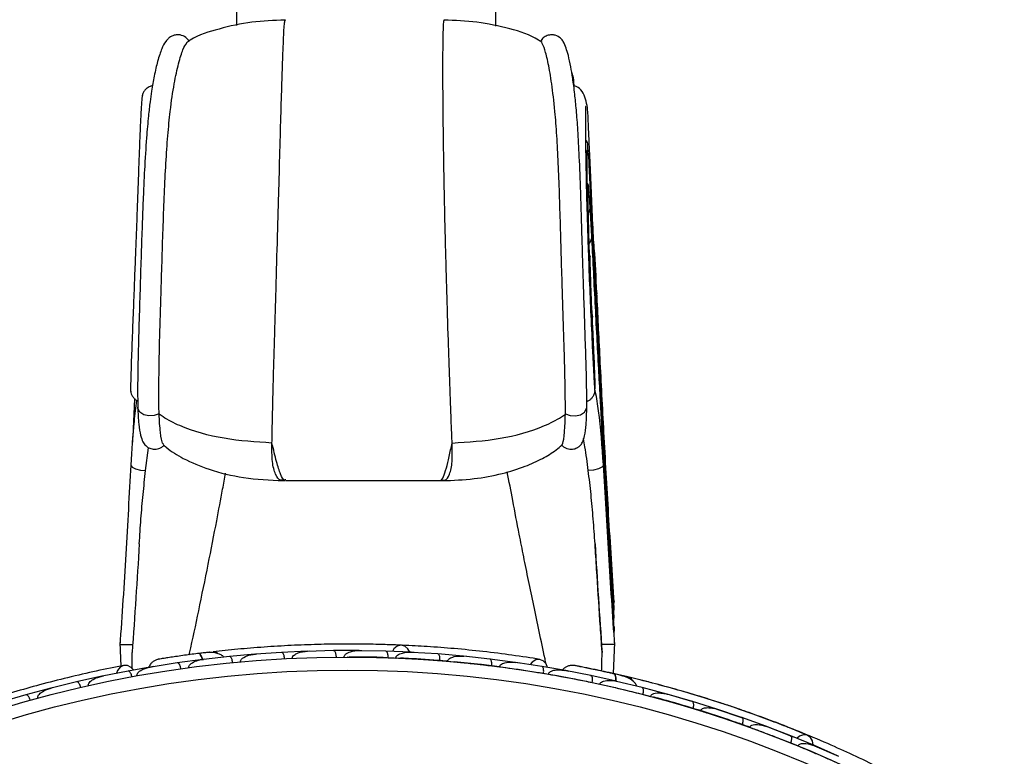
# Model space of a CAD drawing. Header units: millimetres. Extents: x 112 to 251, y 122 to 268.
# Tile 56 of 60: x 125 to 141, y 239 to 251. Entities that reach past the tile are written whole.
import ezdxf

# ---------------------------------------------------------------- set-up
doc = ezdxf.new("R2010")
doc.units = ezdxf.units.MM
doc.styles.add('SLDTEXTSTYLE0', font='TXT', dxfattribs={"width": 0.75})
doc.dimstyles.new('SLDDIMSTYLE1', dxfattribs={"dimtxt": 3.5, "dimasz": 3.302, "dimexe": 0, "dimexo": 0.0625, "dimgap": 0.875, "dimtad": 1, "dimdec": 0, "dimlfac": 5, "dimrnd": 1e-09, "dimzin": 12, "dimdsep": 46, "dimtxsty": 'SLDTEXTSTYLE0', "dimsah": 1, "dimcen": 0.09, "dimadec": 0, "dimazin": 3, "dimtfac": 1, "dimtdec": 0, "dimtofl": 0, "dimtmove": 0, "dimatfit": 3, "dimfxl": 1, "dimfrac": 2, "dimtolj": 1, "dimtzin": 12, "dimarcsym": 0})

# ---------------------------------------------------------------- blocks, each defined once
blk = doc.blocks.new('_D_1')
at = {"color": 7, "linetype": 'Continuous', "lineweight": 18, "transparency": 16777216}
for p, q in [((111.986, 223.557), (111.986, 264.403)), ((148.896, 223.015), (148.896, 264.403)), ((111.986, 263.403), (148.896, 263.403))]:
    blk.add_line(p, q, dxfattribs=at)
for points in [[(111.986, 263.403), (115.288, 262.895), (115.288, 263.911)], [(148.896, 263.403), (145.594, 263.911), (145.594, 262.895)]]:
    blk.add_solid(points, dxfattribs=at)
at = {"color": 7, "linetype": 'Continuous', "lineweight": 18, "transparency": 16777216, "insert": (126.611, 267.915), "char_height": 3.5, "attachment_point": 1, "style": 'SLDTEXTSTYLE0'}
blk.add_mtext('185', dxfattribs=at)

msp = doc.modelspace()

# ---------------------------------------------------------------- linework, layer by layer
at = {"color": 7, "linetype": 'Continuous', "lineweight": 25}
for p, q in [((128.6675, 252.3981), (128.6675, 250.4458)), ((132.6675, 250.4361), (132.6675, 252.3981)), ((134.1511, 247.194), (134.126, 247.6502)), ((134.1629, 245.9563), (134.1519, 246.0826)), ((134.1618, 245.8763), (134.1628, 245.9585)), ((134.1644, 245.7896), (134.1633, 245.813)), ((127.1403, 244.5513), (127.1401, 244.556)), ((134.0746, 244.5549), (134.0747, 244.5598)), ((127.4695, 244.4463), (127.4694, 244.4526)), ((133.7433, 244.4463), (133.7433, 244.4526)), ((127.2625, 243.5777), (127.3085, 243.9284)), ((129.4253, 243.433), (129.4163, 243.431)), ((129.4253, 243.42), (131.8091, 243.42)), ((134.4902, 241.4016), (134.4971, 241.4952)), ((134.4918, 241.5038), (134.498, 241.5796)), ((134.4902, 241.258), (134.4948, 241.3277)), ((134.4941, 241.0607), (134.5003, 241.1686)), ((126.8635, 240.9231), (126.8806, 240.5594)), ((134.3035, 240.8887), (134.3037, 240.8887)), ((134.3076, 240.8312), (134.3035, 240.8887)), ((134.3101, 240.7666), (134.3076, 240.8312)), ((134.4839, 240.4421), (134.5075, 240.923)), ((128.5559, 240.7064), (128.1532, 240.6604)), ((128.95, 240.7415), (128.5559, 240.7067)), ((129.3602, 240.769), (128.9571, 240.7408)), ((128.9802, 240.7424), (128.9574, 240.7409)), ((129.7543, 240.7869), (129.3603, 240.7693)), ((130.1645, 240.7962), (129.7618, 240.7857)), ((129.789, 240.7864), (129.762, 240.7858)), ((130.5585, 240.797), (130.1645, 240.7965)), ((130.3836, 240.6981), (130.378, 240.6981)), ((130.3853, 240.6981), (130.3841, 240.6981)), ((130.4122, 240.6978), (130.4704, 240.6979)), ((130.9686, 240.7882), (130.5659, 240.7953)), ((130.5983, 240.7948), (130.5664, 240.7954)), ((131.3626, 240.772), (130.9687, 240.7885)), ((131.0067, 240.6875), (131.1302, 240.6829)), ((131.7726, 240.745), (131.3699, 240.7698)), ((131.4081, 240.7675), (131.3708, 240.7699)), ((132.1666, 240.7116), (131.7727, 240.7453)), ((132.5766, 240.6664), (132.1739, 240.709)), ((132.2189, 240.7042), (132.175, 240.709)), ((127.3847, 240.5513), (126.9913, 240.4822)), ((127.3573, 240.5465), (127.3404, 240.5439)), ((127.3638, 240.5464), (127.3481, 240.544)), ((127.7514, 240.6081), (127.3487, 240.544)), ((128.1456, 240.6606), (127.7514, 240.6084)), ((128.1719, 240.6625), (128.1528, 240.6604)), ((131.8064, 240.6427), (131.9267, 240.633)), ((132.9705, 240.6157), (132.5767, 240.6667)), ((132.6058, 240.5627), (132.7267, 240.5476)), ((133.3805, 240.5519), (132.9777, 240.6125)), ((133.0307, 240.6045), (132.979, 240.6124)), ((133.774, 240.4839), (133.3805, 240.5522)), ((126.5845, 240.4003), (126.1967, 240.3148)), ((126.9912, 240.4818), (126.5921, 240.401)), ((126.6096, 240.4046), (126.5934, 240.4014)), ((133.405, 240.447), (133.4849, 240.4334)), ((133.7297, 240.4903), (133.7302, 240.4921)), ((133.7503, 240.488), (133.7302, 240.4921)), ((133.7976, 240.4764), (133.737, 240.4882)), ((134.1379, 240.4105), (133.7376, 240.488)), ((134.5265, 240.3263), (134.138, 240.4108)), ((125.7962, 240.2155), (125.4143, 240.1137)), ((126.1967, 240.3145), (125.8037, 240.2168)), ((125.8206, 240.221), (125.8048, 240.2171)), ((134.1573, 240.3048), (134.2773, 240.2793)), ((134.9275, 240.2278), (134.5329, 240.3224)), ((135.3101, 240.1272), (134.9276, 240.2281)), ((125.4143, 240.1134), (125.0274, 239.999)), ((134.9425, 240.1211), (135.06, 240.0907)), ((135.6959, 240.014), (135.3166, 240.1228)), ((135.7048, 240.0114), (135.3173, 240.1226)), ((136.0814, 239.8948), (135.7049, 240.0117)), ((135.7153, 239.9041), (135.8304, 239.869)), ((136.4482, 239.7694), (136.0814, 239.8944)), ((136.4698, 239.7619), (136.0878, 239.8898)), ((136.4614, 239.765), (136.088, 239.8899)), ((136.8406, 239.6292), (136.4699, 239.7622)), ((136.4758, 239.6542), (136.589, 239.6142)), ((137.2027, 239.4875), (136.8406, 239.6289)), ((137.2228, 239.4794), (136.8468, 239.6239)), ((137.2147, 239.4829), (136.8475, 239.6237)), ((137.5876, 239.3307), (137.2228, 239.4797)), ((137.2242, 239.3714), (137.3356, 239.3265)), ((137.9451, 239.1724), (137.5876, 239.3304)), ((137.9635, 239.1639), (137.5936, 239.3249)), ((137.9558, 239.1677), (137.5943, 239.3247))]:
    msp.add_line(p, q, dxfattribs=at)
at = {"color": 1, "linetype": 'Continuous', "lineweight": 25}
for p, q in [((131.8714, 250.526), (131.872, 250.5236)), ((134.1112, 246.9158), (134.1239, 246.8732)), ((134.1628, 245.9585), (134.1558, 245.9149)), ((132.7267, 240.5477), (132.4488, 240.5818))]:
    msp.add_line(p, q, dxfattribs=at)
at = {"color": 1, "linetype": 'Continuous', "lineweight": 25, "flags": 128}
for points in [[(134.23, 246.3175), (134.222, 246.2845), (134.2136, 246.2718)], [(127.4694, 244.4526), (127.3956, 244.4232), (127.3121, 244.4179), (127.2335, 244.4375), (127.1736, 244.4787), (127.1428, 244.5342), (127.1403, 244.5513)], [(133.7433, 244.4526), (133.8166, 244.4232), (133.9, 244.4179), (133.979, 244.4375), (134.0397, 244.4787), (134.0715, 244.5342), (134.0746, 244.5549)], [(127.0324, 243.6611), (127.0327, 243.6548), (127.0548, 243.6256), (127.107, 243.6004), (127.1804, 243.5835), (127.2625, 243.5777)], [(134.33, 243.6625), (134.3295, 243.6548), (134.306, 243.6256), (134.2527, 243.6004), (134.1787, 243.5835), (134.0966, 243.5777)], [(128.145, 240.6612), (128.1418, 240.6712), (128.1306, 240.7004), (128.1184, 240.7239), (128.1058, 240.7409), (128.0931, 240.7507), (128.081, 240.753)], [(134.5265, 240.3272), (134.527, 240.3389), (134.5264, 240.3701), (134.523, 240.3965), (134.517, 240.4169), (134.5085, 240.4306), (134.4979, 240.437)]]:
    msp.add_lwpolyline(points, dxfattribs=at)
at = {"color": 7, "linetype": 'Continuous', "lineweight": 25, "flags": 128}
for points in [[(131.3432, 240.7735), (131.3128, 240.8262), (131.2635, 240.8668), (131.2054, 240.8805), (131.1471, 240.8653), (131.097, 240.8234), (131.0729, 240.7858)], [(127.0757, 240.4987), (127.0401, 240.5365), (126.9824, 240.5665), (126.9219, 240.5679), (126.8676, 240.5404), (126.8275, 240.4881), (126.8125, 240.4467)], [(133.4686, 240.538), (133.4462, 240.5926), (133.4023, 240.6404), (133.3459, 240.6622), (133.2855, 240.6548), (133.2299, 240.6193), (133.1991, 240.5815)], [(134.3102, 240.4799), (134.3116, 240.4795), (134.3128, 240.4791)], [(137.571, 239.3375), (137.5605, 239.4037), (137.528, 239.4586), (137.4781, 239.4912), (137.4181, 239.4967), (137.3566, 239.4743), (137.3169, 239.4432)]]:
    msp.add_lwpolyline(points, dxfattribs=at)
at = {"color": 7, "linetype": 'Continuous', "lineweight": 25}
for centre, radius in [((130.378, 222.3976), 18.2995), ((130.3761, 222.3976), 18.0995)]:
    msp.add_circle(centre, radius, dxfattribs=at)
at = {"color": 1, "linetype": 'Continuous', "lineweight": 25}
for centre, radius, start, end in [((133.9446, 247.6396), 0.1817, 329.53394, 3.37698), ((133.9889, 247.1865), 0.1624, 320.18144, 2.61457)]:
    msp.add_arc(centre, radius, start, end, dxfattribs=at)
at = {"color": 7, "linetype": 'Continuous', "lineweight": 25}
for centre, radius, start, end in [((134.1022, 245.4997), 0.076, 328.60105, 2.40706), ((128.3111, 240.6768), 0.1021, 45.02474, 92.20688), ((134.6902, 240.2918), 0.1005, 20.36887, 73.1157)]:
    msp.add_arc(centre, radius, start, end, dxfattribs=at)
for points, knots in [([(129.4116, 250.5262), (129.2411, 250.5206), (128.8974, 250.5093), (128.409, 250.3997), (128.0604, 250.2962), (127.9121, 250.1891), (127.8929, 250.1752)], [0, 0, 0, 0, 0.3237284, 0.6523978, 0.954792, 1, 1, 1, 1]), ([(129.4118, 250.5161), (129.4125, 250.5233), (129.4138, 250.5381), (129.4148, 250.5285), (129.4153, 250.5236)], [0, 0, 0, 0, 0.48590021, 1, 1, 1, 1]), ([(133.3831, 250.1813), (133.3653, 250.194), (133.2185, 250.2995), (132.8714, 250.4013), (132.3831, 250.5103), (132.0394, 250.5209), (131.8688, 250.5262)], [0, 0, 0, 0, 0.0416592, 0.3451806, 0.6750703, 1, 1, 1, 1]), ([(127.9397, 250.1963), (127.9163, 250.2254), (127.8727, 250.2796), (127.7766, 250.3055), (127.7065, 250.2971), (127.6399, 250.2695), (127.6095, 250.2424), (127.5548, 250.1822), (127.5085, 250.0845), (127.4495, 249.9122), (127.3965, 249.6853), (127.3583, 249.4662), (127.329, 249.2578), (127.3021, 249.0263), (127.2719, 248.6868), (127.2469, 248.2919), (127.2279, 247.8823), (127.2131, 247.5087), (127.1985, 247.0826), (127.183, 246.6089), (127.1665, 246.0967), (127.1504, 245.5621), (127.1368, 245.0167), (127.139, 244.7122), (127.1401, 244.5559)], [0, 0, 0, 0, 0.0177839, 0.0330693, 0.0450424, 0.0537326, 0.0770073, 0.1082366, 0.1747904, 0.2520143, 0.3181641, 0.3728352, 0.4062826, 0.4463918, 0.5015149, 0.5715859, 0.6122594, 0.6565702, 0.704375, 0.7561203, 0.8113583, 0.869934, 0.9332437, 1, 1, 1, 1]), ([(134.0747, 244.5597), (134.0737, 244.693), (134.0719, 244.9535), (134.0576, 245.4169), (134.042, 245.8807), (134.0267, 246.3356), (134.0129, 246.7695), (134.001, 247.1724), (133.9904, 247.5403), (133.9771, 247.9652), (133.9608, 248.4054), (133.9381, 248.8203), (133.9142, 249.137), (133.8871, 249.4048), (133.8577, 249.6275), (133.8246, 249.8221), (133.7913, 249.9783), (133.7522, 250.1068), (133.7285, 250.173), (133.676, 250.2465), (133.6095, 250.2918), (133.5297, 250.3042), (133.4638, 250.2928), (133.4003, 250.2587), (133.3712, 250.2188), (133.3571, 250.1995)], [0, 0, 0, 0, 0.0582442, 0.1137938, 0.1661934, 0.2163407, 0.2636133, 0.3085486, 0.3505829, 0.3902297, 0.461647, 0.5226272, 0.5762047, 0.6251119, 0.6831044, 0.7349104, 0.7955761, 0.8490329, 0.9073416, 0.9331151, 0.9566981, 0.9680477, 0.979171, 0.9899261, 1, 1, 1, 1]), ([(127.4694, 244.4526), (127.4678, 244.551), (127.4648, 244.7476), (127.4688, 245.098), (127.4752, 245.4844), (127.4875, 245.9061), (127.5015, 246.3693), (127.5169, 246.8605), (127.5332, 247.3669), (127.5516, 247.8605), (127.5744, 248.3266), (127.6037, 248.7528), (127.6459, 249.1762), (127.7025, 249.561), (127.7712, 249.8716), (127.8435, 250.0988), (127.878, 250.1461), (127.896, 250.1707)], [0, 0, 0, 0, 0.0469244, 0.093818, 0.1418759, 0.1932408, 0.2457368, 0.3046144, 0.3650486, 0.426693, 0.4899763, 0.5545671, 0.6206236, 0.7125434, 0.8043631, 0.8981096, 1, 1, 1, 1]), ([(133.7433, 244.4526), (133.7432, 244.551), (133.7428, 244.7476), (133.7349, 245.098), (133.7255, 245.4844), (133.7112, 245.9061), (133.6964, 246.3693), (133.6815, 246.8605), (133.6672, 247.3669), (133.6524, 247.8605), (133.6348, 248.3266), (133.6121, 248.7528), (133.5789, 249.1763), (133.5335, 249.5609), (133.4783, 249.8719), (133.4195, 250.1038), (133.3945, 250.1522), (133.381, 250.1783)], [0, 0, 0, 0, 0.0465706, 0.09311057, 0.14080616, 0.19178376, 0.24388402, 0.30231766, 0.36229613, 0.42347575, 0.48628195, 0.55038574, 0.61594416, 0.70717089, 0.79829827, 0.89133798, 1, 1, 1, 1]), ([(133.8773, 249.5243), (133.8753, 249.5744), (133.8727, 249.6417), (133.8478, 249.7013), (133.8414, 249.7166)], [0, 0, 0, 0, 0.743688, 1, 1, 1, 1]), ([(127.3684, 249.5142), (127.3512, 249.5104), (127.3207, 249.5036), (127.2815, 249.4781), (127.249, 249.4466), (127.2219, 249.4048), (127.2134, 249.3718), (127.209, 249.3548)], [0, 0, 0, 0, 0.2186148, 0.388247, 0.5768851, 0.7823294, 1, 1, 1, 1]), ([(134.4971, 241.4222), (134.4777, 241.7162), (134.4405, 242.28), (134.3923, 243.0758), (134.3456, 243.8795), (134.3031, 244.6501), (134.2661, 245.3507), (134.2376, 245.912), (134.2139, 246.3924), (134.1926, 246.8372), (134.1709, 247.3043), (134.1493, 247.7851), (134.1281, 248.2632), (134.112, 248.6503), (134.096, 248.944), (134.0932, 249.1697), (134.0337, 249.4064), (133.931, 249.5055), (133.8848, 249.5091), (133.8667, 249.5105)], [0, 0, 0, 0, 0.0721295, 0.138309, 0.1988287, 0.2777057, 0.3426985, 0.3947736, 0.443407, 0.4924988, 0.5420681, 0.6094264, 0.6809967, 0.7569165, 0.8170681, 0.8797783, 0.9448868, 0.9785333, 1, 1, 1, 1]), ([(127.2192, 249.3773), (127.2169, 249.3793), (127.2112, 249.3847), (127.2019, 249.3076), (127.1912, 249.1547), (127.1803, 248.9309), (127.1688, 248.6475), (127.1566, 248.3198), (127.1437, 247.9664), (127.1306, 247.608), (127.1174, 247.2551), (127.1036, 246.8944), (127.0884, 246.5057), (127.0716, 246.0809), (127.0542, 245.6357), (127.041, 245.2791), (127.0328, 245.028), (127.029, 244.8759), (127.0281, 244.7866), (127.0309, 244.7953), (127.0319, 244.7982)], [0, 0, 0, 0, 0.0552133, 0.1425733, 0.2239774, 0.3001343, 0.3702073, 0.4346464, 0.4934702, 0.5464561, 0.5936798, 0.6392194, 0.6893661, 0.7446459, 0.8048067, 0.8700971, 0.9050714, 0.9417426, 0.9801895, 1, 1, 1, 1]), ([(134.2023, 244.7965), (134.2023, 244.7958), (134.2023, 244.7896), (134.1996, 244.8241), (134.1929, 244.9326), (134.181, 245.1521), (134.1639, 245.4856), (134.1421, 245.9476), (134.1183, 246.5054), (134.0989, 247.0231), (134.0838, 247.4896), (134.0726, 247.9054), (134.0648, 248.2694), (134.0602, 248.5767), (134.0578, 248.8258), (134.0587, 249.0167), (134.0565, 249.1497), (134.0655, 249.2021), (134.0535, 249.194), (134.0525, 249.1934)], [0, 0, 0, 0, 0.0036391, 0.0311162, 0.0843667, 0.135109, 0.1837677, 0.2750056, 0.359756, 0.4375511, 0.5091531, 0.5791399, 0.6494942, 0.7198051, 0.7901385, 0.8607471, 0.9308997, 0.9942349, 1, 1, 1, 1]), ([(134.4951, 241.328), (134.4775, 241.5915), (134.4432, 242.1035), (134.3988, 242.8253), (134.356, 243.5463), (134.3181, 244.2149), (134.2757, 244.9899), (134.233, 245.8056), (134.1949, 246.5702), (134.1657, 247.1748), (134.1433, 247.643), (134.1259, 248.0159), (134.1094, 248.3058), (134.1031, 248.485), (134.0849, 248.5711), (134.0986, 248.6296), (134.0628, 248.6726), (134.0596, 248.6764)], [0, 0, 0, 0, 0.07451216, 0.144816, 0.20756893, 0.28647975, 0.34784162, 0.45381408, 0.56302118, 0.63816757, 0.71519904, 0.79447077, 0.8591909, 0.92866829, 0.96491957, 0.99690937, 1, 1, 1, 1]), ([(134.1985, 244.9724), (134.1945, 245.0381), (134.1866, 245.1678), (134.1724, 245.4334), (134.1584, 245.7148), (134.1447, 246.01), (134.1322, 246.3035), (134.1179, 246.6695), (134.1039, 247.0769), (134.0928, 247.4718), (134.0858, 247.7744), (134.0819, 248.0012), (134.079, 248.221), (134.0798, 248.4067), (134.0757, 248.4851), (134.0805, 248.5248), (134.0742, 248.5138), (134.0731, 248.5118)], [0, 0, 0, 0, 0.0615907, 0.1214424, 0.1789903, 0.2340863, 0.2870806, 0.3380603, 0.4332458, 0.5197638, 0.5977838, 0.6669597, 0.7277935, 0.8393687, 0.9418207, 0.9897176, 1, 1, 1, 1]), ([(134.1047, 247.8844), (134.1067, 247.9274), (134.109, 247.9762), (134.0847, 248.0094), (134.0819, 248.0133)], [0, 0, 0, 0, 0.8824527, 1, 1, 1, 1]), ([(134.1928, 245.1758), (134.1918, 245.1881), (134.1897, 245.2118), (134.1849, 245.2874), (134.1793, 245.3858), (134.1716, 245.5311), (134.1623, 245.7203), (134.1527, 245.9305), (134.1454, 246.1027), (134.1363, 246.3258), (134.1272, 246.5677), (134.118, 246.8356), (134.1107, 247.0682), (134.1042, 247.3011), (134.0991, 247.5176), (134.0958, 247.7003), (134.0945, 247.8305), (134.0951, 247.8996), (134.0967, 247.898), (134.0974, 247.8973)], [0, 0, 0, 0, 0.0386301, 0.0746098, 0.1081826, 0.1396618, 0.1958173, 0.2420979, 0.2787983, 0.3082567, 0.3886325, 0.4413899, 0.5022998, 0.5712397, 0.648568, 0.7340073, 0.827329, 0.9291211, 1, 1, 1, 1]), ([(134.126, 247.6504), (134.1213, 247.7254), (134.112, 247.8747), (134.105, 247.9067), (134.1016, 247.9227)], [0, 0, 0, 0, 0.5020647, 1, 1, 1, 1]), ([(134.5008, 241.0988), (134.4826, 241.3686), (134.4485, 241.8732), (134.4049, 242.5724), (134.3696, 243.1601), (134.3417, 243.6382), (134.3199, 244.0214), (134.3005, 244.3688), (134.28, 244.7405), (134.2563, 245.1781), (134.2301, 245.6716), (134.2027, 246.1965), (134.1752, 246.7327), (134.1595, 247.0344), (134.1511, 247.1943)], [0, 0, 0, 0, 0.1090571, 0.2039894, 0.2852576, 0.3533055, 0.4075738, 0.452673, 0.509059, 0.5792134, 0.6637063, 0.7622591, 0.8740035, 1, 1, 1, 1]), ([(134.23, 246.3175), (134.2181, 246.5528), (134.2028, 246.8544), (134.1812, 247.1271), (134.1765, 247.1871)], [0, 0, 0, 0, 0.7802099, 1, 1, 1, 1]), ([(134.1633, 245.813), (134.1626, 245.8292), (134.1561, 245.9695), (134.1448, 246.2455), (134.132, 246.6007), (134.1266, 246.7816), (134.1239, 246.8733)], [0, 0, 0, 0, 0.0412532, 0.3574684, 0.6740539, 1, 1, 1, 1]), ([(134.4978, 241.528), (134.4683, 241.987), (134.4108, 242.8807), (134.3393, 244.1474), (134.2789, 245.2999), (134.2459, 245.987), (134.2299, 246.3197)], [0, 0, 0, 0, 0.27283786, 0.53120714, 0.77300262, 1, 1, 1, 1]), ([(134.2056, 244.8361), (134.2053, 244.8529), (134.2049, 244.8864), (134.2018, 244.982), (134.1972, 245.1069), (134.1909, 245.2607), (134.1834, 245.4333), (134.1754, 245.6067), (134.1679, 245.7585), (134.164, 245.8271), (134.1621, 245.8614)], [0, 0, 0, 0, 0.1261357, 0.252262, 0.377454, 0.5026169, 0.6282299, 0.7527006, 0.8761375, 1, 1, 1, 1]), ([(134.178, 245.5028), (134.1752, 245.5586), (134.1707, 245.6488), (134.1661, 245.7507), (134.1644, 245.7896)], [0, 0, 0, 0, 0.6182193, 1, 1, 1, 1]), ([(127.0315, 244.7997), (127.0339, 244.7866), (127.0393, 244.7567), (127.0613, 244.7158), (127.0913, 244.6814), (127.118, 244.6583), (127.1352, 244.6522), (127.14, 244.6505)], [0, 0, 0, 0, 0.2013461, 0.4586925, 0.6976066, 0.9156458, 1, 1, 1, 1]), ([(134.0737, 244.644), (134.0848, 244.6478), (134.1083, 244.6558), (134.1413, 244.6832), (134.1715, 244.7189), (134.1955, 244.7649), (134.2016, 244.8002), (134.2048, 244.8182)], [0, 0, 0, 0, 0.1689635, 0.3556265, 0.5580001, 0.7741774, 1, 1, 1, 1]), ([(134.33, 243.6626), (134.3108, 243.9477), (134.2843, 244.342), (134.2256, 244.6939), (134.2094, 244.7913)], [0, 0, 0, 0, 0.7230578, 1, 1, 1, 1]), ([(127.1231, 244.6582), (127.1088, 244.5502), (127.0668, 244.2342), (127.046, 243.8886), (127.0324, 243.6611)], [0, 0, 0, 0, 0.3417883, 1, 1, 1, 1]), ([(127.0897, 244.6851), (127.0884, 244.6541), (127.0807, 244.4755), (127.0706, 244.2521), (127.0607, 244.0525), (127.0588, 244.0139)], [0, 0, 0, 0, 0.14491309, 0.83466723, 1, 1, 1, 1]), ([(127.1403, 244.5513), (127.1445, 244.4607), (127.1522, 244.2968), (127.1799, 244.1272), (127.2136, 244.025), (127.2484, 243.9727), (127.2816, 243.9438), (127.3204, 243.9201), (127.3836, 243.9004), (127.4555, 243.9079), (127.5148, 243.935), (127.5401, 243.9583), (127.5529, 243.97)], [0, 0, 0, 0, 0.2578233, 0.4665275, 0.6273239, 0.7393999, 0.7764274, 0.8022936, 0.8566453, 0.9241321, 0.9616036, 1, 1, 1, 1]), ([(133.6833, 243.9689), (133.6959, 243.9574), (133.7207, 243.9346), (133.7659, 243.9139), (133.8112, 243.9044), (133.864, 243.9052), (133.9046, 243.9172), (133.9337, 243.9328), (133.9513, 243.9441), (133.9827, 243.971), (134.0134, 244.0199), (134.0443, 244.12), (134.0675, 244.2914), (134.072, 244.4608), (134.0746, 244.5548)], [0, 0, 0, 0, 0.0361468, 0.0713929, 0.1045409, 0.1347174, 0.1845193, 0.1952327, 0.2079719, 0.2426424, 0.3532822, 0.5168905, 0.7320045, 1, 1, 1, 1]), ([(129.2127, 244.0009), (128.9645, 244.0166), (128.4743, 244.0475), (127.9035, 244.2058), (127.5869, 244.3637), (127.4898, 244.4321), (127.4696, 244.4464)], [0, 0, 0, 0, 0.3990709, 0.7882653, 0.9558965, 1, 1, 1, 1]), ([(127.5375, 243.9838), (127.533, 243.9854), (127.5183, 243.9905), (127.4868, 244.1486), (127.4753, 244.3475), (127.4696, 244.4464)], [0, 0, 0, 0, 0.1810854, 0.5928259, 1, 1, 1, 1]), ([(131.9943, 244.0009), (132.2425, 244.0165), (132.7328, 244.0474), (133.3057, 244.2058), (133.6247, 244.3636), (133.7229, 244.4321), (133.7433, 244.4463)], [0, 0, 0, 0, 0.3990712, 0.7882654, 0.955896, 1, 1, 1, 1]), ([(133.6895, 243.9774), (133.6942, 243.9786), (133.7062, 243.9815), (133.7328, 244.1471), (133.7398, 244.347), (133.7433, 244.4464)], [0, 0, 0, 0, 0.2486528, 0.6264212, 1, 1, 1, 1]), ([(134.0966, 243.5777), (134.0809, 243.7009), (134.0598, 243.8681), (134.0318, 244.0266), (134.0244, 244.0684)], [0, 0, 0, 0, 0.7363102, 1, 1, 1, 1]), ([(127.5304, 243.9756), (127.5463, 243.9617), (127.6412, 243.8787), (127.8742, 243.7372), (128.2731, 243.5723), (128.7936, 243.4475), (129.1815, 243.4296), (129.3875, 243.4201)], [0, 0, 0, 0, 0.0321229, 0.1915809, 0.4103944, 0.686729, 1, 1, 1, 1]), ([(131.8471, 243.4201), (132.0097, 243.4261), (132.3196, 243.4377), (132.7468, 243.5186), (133.1007, 243.6267), (133.3775, 243.7528), (133.574, 243.8659), (133.6631, 243.9471), (133.6926, 243.9739)], [0, 0, 0, 0, 0.2480535, 0.4725765, 0.6612212, 0.8100165, 0.9371573, 1, 1, 1, 1]), ([(127.0324, 243.661), (127.0201, 243.4356), (126.9956, 242.9864), (126.957, 242.2879), (126.913, 241.5819), (126.8803, 241.1085), (126.8639, 240.8713)], [0, 0, 0, 0, 0.25100981, 0.50029124, 0.7496884, 1, 1, 1, 1]), ([(127.1639, 242.4439), (127.1721, 242.5729), (127.1884, 242.8297), (127.2209, 243.2085), (127.2487, 243.4545), (127.2625, 243.5777)], [0, 0, 0, 0, 0.3348541, 0.6668524, 1, 1, 1, 1]), ([(134.201, 242.4439), (134.1968, 242.5085), (134.1885, 242.6377), (134.1739, 242.8294), (134.1575, 243.0192), (134.1393, 243.207), (134.1192, 243.3935), (134.1041, 243.5162), (134.0966, 243.5777)], [0, 0, 0, 0, 0.167355, 0.3348543, 0.5007815, 0.6668531, 0.8333559, 1, 1, 1, 1]), ([(134.5071, 240.8713), (134.4907, 241.1085), (134.4579, 241.5822), (134.4123, 242.2885), (134.3711, 242.9874), (134.3438, 243.4369), (134.3301, 243.6624)], [0, 0, 0, 0, 0.2502894, 0.4996808, 0.7489704, 1, 1, 1, 1]), ([(129.3714, 243.4218), (129.3726, 243.4218), (129.3878, 243.4217), (129.403, 243.4217), (129.417, 243.4216)], [0, 0, 0, 0, 0.0811498, 1, 1, 1, 1]), ([(131.8162, 243.4216), (131.8302, 243.4217), (131.8454, 243.4217), (131.8605, 243.4218), (131.8618, 243.4218)], [0, 0, 0, 0, 0.9190701, 1, 1, 1, 1]), ([(127.1639, 242.4439), (127.1469, 242.1661), (127.1125, 241.6046), (127.0729, 241.0479), (127.0529, 240.7666)], [0, 0, 0, 0, 0.4947124, 1, 1, 1, 1]), ([(134.3035, 240.8887), (134.2949, 241.0122), (134.2677, 241.4019), (134.2336, 241.9227), (134.2091, 242.3147), (134.201, 242.444)], [0, 0, 0, 0, 0.2371179, 0.7485381, 1, 1, 1, 1]), ([(134.201, 242.4439), (134.2181, 242.1661), (134.2525, 241.6046), (134.2908, 241.0479), (134.3101, 240.7666)], [0, 0, 0, 0, 0.4947124, 1, 1, 1, 1]), ([(134.4947, 241.5536), (134.4952, 241.5533), (134.4973, 241.5522), (134.4951, 241.5508), (134.4898, 241.5498), (134.4888, 241.5496)], [0, 0, 0, 0, 0.1917667, 0.8484396, 1, 1, 1, 1]), ([(134.4948, 241.3277), (134.4949, 241.3277), (134.4951, 241.3271), (134.4931, 241.3259), (134.49, 241.3246), (134.4868, 241.3239), (134.4858, 241.3237)], [0, 0, 0, 0, 0.042949, 0.4543997, 0.8453951, 1, 1, 1, 1]), ([(126.8677, 240.8885), (126.867, 240.8886), (126.8646, 240.889), (126.8837, 240.8895), (126.923, 240.8898), (126.9798, 240.8896), (127.0284, 240.8892), (127.0565, 240.8888), (127.0623, 240.8887), (127.0635, 240.8887)], [0, 0, 0, 0, 0.0759994, 0.2926651, 0.5094192, 0.726819, 0.9442104, 0.9879582, 1, 1, 1, 1]), ([(131.2122, 240.8804), (131.1312, 240.8837), (130.9667, 240.8904), (130.6591, 240.8974), (130.3085, 240.899), (129.9197, 240.8931), (129.5058, 240.8776), (129.0847, 240.8522), (128.6698, 240.818), (128.4285, 240.7919), (128.306, 240.7787)], [0, 0, 0, 0, 0.1116067, 0.2266467, 0.3455033, 0.4687166, 0.5956678, 0.7267439, 0.8613998, 1, 1, 1, 1]), ([(133.3506, 240.6615), (133.2118, 240.6833), (132.9484, 240.7247), (132.4918, 240.7824), (132.0473, 240.8271), (131.6314, 240.8602), (131.3596, 240.8729), (131.2341, 240.8787)], [0, 0, 0, 0, 0.248311, 0.4712254, 0.6713959, 0.8482777, 1, 1, 1, 1]), ([(134.5032, 240.8884), (134.5038, 240.8885), (134.5058, 240.889), (134.4856, 240.8895), (134.4452, 240.8898), (134.3878, 240.8896), (134.3389, 240.8892), (134.3107, 240.8888), (134.305, 240.8887), (134.3037, 240.8887)], [0, 0, 0, 0, 0.0860772, 0.3003798, 0.5147699, 0.7297985, 0.9448189, 0.9880895, 1, 1, 1, 1]), ([(127.0561, 240.5172), (127.0553, 240.5489), (127.0536, 240.6254), (127.0522, 240.7094), (127.0523, 240.7571), (127.0527, 240.7641), (127.0529, 240.7666)], [0, 0, 0, 0, 0.3397175, 0.8201398, 0.9367394, 1, 1, 1, 1]), ([(128.0939, 240.7547), (128.0558, 240.7498), (127.9797, 240.7401), (127.8623, 240.7242), (127.7501, 240.7083), (127.6489, 240.6933), (127.5635, 240.6801), (127.5, 240.6699), (127.4602, 240.6633), (127.4559, 240.6624), (127.4538, 240.662)], [0, 0, 0, 0, 0.1256988, 0.2510061, 0.3769237, 0.5032114, 0.6293104, 0.755205, 0.8817415, 1, 1, 1, 1]), ([(128.4687, 240.6953), (128.4634, 240.7019), (128.4453, 240.7243), (128.3802, 240.7572), (128.2588, 240.7741), (128.1415, 240.7602), (128.0809, 240.753)], [0, 0, 0, 0, 0.0696884, 0.2359971, 0.6053969, 1, 1, 1, 1]), ([(128.14, 240.6577), (128.1398, 240.6589), (128.1348, 240.6807), (128.1212, 240.7131), (128.1015, 240.7463), (128.0879, 240.7537), (128.0814, 240.7531), (128.081, 240.753)], [0, 0, 0, 0, 0.019339, 0.338165, 0.6570804, 0.9759928, 1, 1, 1, 1]), ([(128.2488, 240.7714), (128.2488, 240.7715), (128.25, 240.7723), (128.2345, 240.7702), (128.2002, 240.7669), (128.1488, 240.7607), (128.1088, 240.7557), (128.0992, 240.7545)], [0, 0, 0, 0, 0.0053783, 0.1434259, 0.4718016, 0.8743779, 1, 1, 1, 1]), ([(128.6062, 240.6116), (128.6054, 240.6179), (128.6034, 240.6344), (128.5969, 240.6598), (128.5862, 240.6847), (128.5729, 240.7021), (128.5624, 240.7071), (128.5567, 240.7071), (128.5557, 240.707), (128.5555, 240.707)], [0, 0, 0, 0, 0.11561, 0.3057804, 0.50122242, 0.72569819, 0.95034449, 0.99348532, 1, 1, 1, 1]), ([(128.727, 240.623), (128.7268, 240.6269), (128.7266, 240.6353), (128.7318, 240.6507), (128.7472, 240.6723), (128.797, 240.7087), (128.8713, 240.7318), (128.9335, 240.7408), (128.9575, 240.7427), (128.9578, 240.7427)], [0, 0, 0, 0, 0.0388574, 0.084812, 0.162938, 0.3126958, 0.7369051, 0.9964149, 1, 1, 1, 1]), ([(129.4066, 240.672), (129.4066, 240.6729), (129.4059, 240.6842), (129.403, 240.7058), (129.3953, 240.7332), (129.3843, 240.7554), (129.3721, 240.7676), (129.3637, 240.7698), (129.3602, 240.7696), (129.3601, 240.7696)], [0, 0, 0, 0, 0.01665195, 0.20702847, 0.39855075, 0.59935968, 0.83102403, 0.99349163, 1, 1, 1, 1]), ([(129.5269, 240.6781), (129.5268, 240.6783), (129.5265, 240.6834), (129.5279, 240.6944), (129.537, 240.7125), (129.5645, 240.7396), (129.6165, 240.7641), (129.6866, 240.7817), (129.7366, 240.7867), (129.762, 240.7876), (129.7623, 240.7876)], [0, 0, 0, 0, 0.0028352, 0.050977, 0.1103366, 0.2078119, 0.4531845, 0.7216401, 0.9964148, 1, 1, 1, 1]), ([(130.2068, 240.6973), (130.2068, 240.6982), (130.2066, 240.7094), (130.2046, 240.7312), (130.1982, 240.7589), (130.1881, 240.7816), (130.1764, 240.7943), (130.1681, 240.7968), (130.1646, 240.7968), (130.1645, 240.7968)], [0, 0, 0, 0, 0.0167419, 0.2070718, 0.3985504, 0.5993354, 0.8310375, 0.9934948, 1, 1, 1, 1]), ([(130.3268, 240.698), (130.3268, 240.6993), (130.3268, 240.7037), (130.3286, 240.7135), (130.3353, 240.7271), (130.3537, 240.7474), (130.3843, 240.7652), (130.4561, 240.7914), (130.5183, 240.7977), (130.5663, 240.7972), (130.5667, 240.7972)], [0, 0, 0, 0, 0.0130732, 0.044023, 0.1002245, 0.1663566, 0.3297208, 0.4739231, 0.9964125, 1, 1, 1, 1]), ([(130.3836, 240.6981), (130.3973, 240.6981), (130.4436, 240.6981), (130.5232, 240.6977), (130.6224, 240.6967), (130.7365, 240.6949), (130.8646, 240.692), (130.9593, 240.689), (131.0067, 240.6875)], [0, 0, 0, 0, 0.0657989, 0.2227958, 0.3832411, 0.5436913, 0.7718387, 1, 1, 1, 1]), ([(130.6038, 240.6969), (130.5515, 240.6975), (130.488, 240.6984), (130.4181, 240.698), (130.4059, 240.698)], [0, 0, 0, 0, 0.8258304, 1, 1, 1, 1]), ([(130.929, 240.6905), (130.9156, 240.691), (130.7465, 240.6979), (130.5755, 240.6969), (130.4182, 240.696)], [0, 0, 0, 0, 0.0796631, 1, 1, 1, 1]), ([(130.8046, 240.6933), (130.8374, 240.6926), (130.9448, 240.69), (131.0522, 240.6858), (131.1268, 240.6828)], [0, 0, 0, 0, 0.3053942, 1, 1, 1, 1]), ([(131.0067, 240.6875), (131.0067, 240.6938), (131.0069, 240.7105), (131.0037, 240.7365), (130.9964, 240.7626), (130.9855, 240.7817), (130.9756, 240.788), (130.97, 240.7888), (130.969, 240.7888), (130.9688, 240.7889)], [0, 0, 0, 0, 0.1158119, 0.3058371, 0.5011744, 0.7257197, 0.95044, 0.9934949, 1, 1, 1, 1]), ([(131.1267, 240.683), (131.1269, 240.6853), (131.1274, 240.6926), (131.1322, 240.7052), (131.1504, 240.7283), (131.1842, 240.7466), (131.2596, 240.7707), (131.3225, 240.7742), (131.3706, 240.7717), (131.3709, 240.7717)], [0, 0, 0, 0, 0.02335, 0.0734618, 0.134698, 0.325553, 0.4727956, 0.9964114, 1, 1, 1, 1]), ([(131.1267, 240.683), (131.1919, 240.6802), (131.3236, 240.6744), (131.5502, 240.6615), (131.7115, 240.6497), (131.8064, 240.6427)], [0, 0, 0, 0, 0.2873365, 0.5810526, 1, 1, 1, 1]), ([(131.9267, 240.6331), (131.8764, 240.6373), (131.6531, 240.6563), (131.3985, 240.6717), (131.2161, 240.6794), (131.1961, 240.6802)], [0, 0, 0, 0, 0.2057988, 0.9129781, 1, 1, 1, 1]), ([(131.8064, 240.6427), (131.8067, 240.649), (131.8076, 240.6657), (131.8056, 240.6918), (131.7994, 240.7182), (131.7893, 240.7377), (131.7798, 240.7445), (131.7742, 240.7456), (131.7732, 240.7457), (131.773, 240.7457)], [0, 0, 0, 0, 0.1157169, 0.3058088, 0.5011944, 0.7257089, 0.9503963, 0.9934905, 1, 1, 1, 1]), ([(131.9267, 240.633), (131.9271, 240.6363), (131.928, 240.6427), (131.933, 240.6541), (131.9462, 240.6708), (131.9714, 240.6867), (132.0245, 240.7067), (132.0934, 240.715), (132.1507, 240.7132), (132.1748, 240.7108), (132.1751, 240.7108)], [0, 0, 0, 0, 0.0336188, 0.0647198, 0.1259403, 0.2511281, 0.3754616, 0.735616, 0.9964191, 1, 1, 1, 1]), ([(134.3026, 240.4823), (134.304, 240.5257), (134.3068, 240.614), (134.3095, 240.7095), (134.3102, 240.7571), (134.3101, 240.7641), (134.3101, 240.7666)], [0, 0, 0, 0, 0.41317966, 0.84015079, 0.94377773, 1, 1, 1, 1]), ([(126.9258, 240.5687), (126.788, 240.5412), (126.5267, 240.489), (126.0782, 240.3861), (125.6455, 240.2753), (125.2399, 240.1626), (124.9766, 240.0802), (124.8531, 240.0415)], [0, 0, 0, 0, 0.2471502, 0.4690286, 0.6682731, 0.8443396, 1, 1, 1, 1]), ([(127.1273, 240.4061), (127.127, 240.4077), (127.126, 240.4136), (127.1271, 240.4261), (127.1354, 240.4458), (127.1649, 240.4793), (127.2172, 240.5087), (127.2835, 240.5325), (127.3263, 240.5422), (127.3482, 240.5459), (127.3485, 240.5459)], [0, 0, 0, 0, 0.01652787, 0.06076532, 0.12387224, 0.23349968, 0.5249132, 0.75888947, 0.99642682, 1, 1, 1, 1]), ([(127.4552, 240.6623), (127.4391, 240.6577), (127.4075, 240.6485), (127.3671, 240.6216), (127.3371, 240.5889), (127.3173, 240.5611), (127.313, 240.5432), (127.3119, 240.5385)], [0, 0, 0, 0, 0.2534142, 0.495841, 0.7216158, 0.9274238, 1, 1, 1, 1]), ([(127.8055, 240.5156), (127.8045, 240.5218), (127.8017, 240.5382), (127.7941, 240.5633), (127.7824, 240.5877), (127.7684, 240.6045), (127.7577, 240.6091), (127.752, 240.6088), (127.751, 240.6087), (127.7509, 240.6087)], [0, 0, 0, 0, 0.1153787, 0.305714, 0.5012752, 0.7256734, 0.9502371, 0.9934744, 1, 1, 1, 1]), ([(127.9271, 240.5325), (127.9268, 240.5352), (127.9261, 240.5423), (127.929, 240.5563), (127.9405, 240.5769), (127.9791, 240.6122), (128.0526, 240.6439), (128.1183, 240.6581), (128.1529, 240.6623), (128.1532, 240.6623)], [0, 0, 0, 0, 0.0273886, 0.0721385, 0.1418849, 0.2690946, 0.6203421, 0.9964192, 1, 1, 1, 1]), ([(131.9267, 240.633), (131.9916, 240.6272), (132.1382, 240.6144), (132.3646, 240.5912), (132.5258, 240.5722), (132.6058, 240.5627)], [0, 0, 0, 0, 0.28652796, 0.64626475, 1, 1, 1, 1]), ([(132.4488, 240.5818), (132.4439, 240.5824), (132.3059, 240.5995), (132.1645, 240.6123), (132.0281, 240.6247)], [0, 0, 0, 0, 0.0351807, 1, 1, 1, 1]), ([(132.6058, 240.5627), (132.6059, 240.5636), (132.6072, 240.5748), (132.6081, 240.5965), (132.6053, 240.6249), (132.5984, 240.6488), (132.5885, 240.6629), (132.5807, 240.6666), (132.5773, 240.667), (132.5771, 240.667)], [0, 0, 0, 0, 0.0163611, 0.206885, 0.3985455, 0.5994314, 0.8309806, 0.9934816, 1, 1, 1, 1]), ([(132.7267, 240.5475), (132.7275, 240.5518), (132.7286, 240.5574), (132.7338, 240.5678), (132.7465, 240.5836), (132.7733, 240.5991), (132.828, 240.6168), (132.8976, 240.6221), (132.9546, 240.6177), (132.9788, 240.6143), (132.9791, 240.6143)], [0, 0, 0, 0, 0.0439924, 0.0565425, 0.1182118, 0.2485839, 0.3779124, 0.7339208, 0.9964229, 1, 1, 1, 1]), ([(132.7267, 240.5475), (132.7913, 240.5389), (132.9377, 240.5196), (133.1638, 240.4864), (133.3251, 240.46), (133.405, 240.447)], [0, 0, 0, 0, 0.2853788, 0.6458177, 1, 1, 1, 1]), ([(133.405, 240.447), (133.4058, 240.4532), (133.4082, 240.4697), (133.4085, 240.4959), (133.4048, 240.5228), (133.3965, 240.5431), (133.3877, 240.5507), (133.3822, 240.5523), (133.3812, 240.5524), (133.3811, 240.5525)], [0, 0, 0, 0, 0.1152798, 0.3056806, 0.5012898, 0.7256609, 0.9501956, 0.9934701, 1, 1, 1, 1]), ([(133.8793, 240.5674), (133.8625, 240.5685), (133.8297, 240.5707), (133.7825, 240.5592), (133.743, 240.5388), (133.714, 240.5185), (133.7032, 240.5019), (133.6998, 240.4968)], [0, 0, 0, 0, 0.2483443, 0.4859489, 0.7072694, 0.9090622, 1, 1, 1, 1]), ([(133.9919, 240.5462), (133.962, 240.552), (133.9023, 240.5635), (133.8869, 240.5661), (133.8792, 240.5674)], [0, 0, 0, 0, 0.4998295, 1, 1, 1, 1]), ([(134.5104, 240.4342), (134.473, 240.4426), (134.3983, 240.4595), (134.2828, 240.4847), (134.1723, 240.5082), (134.0724, 240.5288), (133.9881, 240.5458), (133.9256, 240.5582), (133.8863, 240.5659), (133.8822, 240.5668), (133.8803, 240.5672)], [0, 0, 0, 0, 0.1260344, 0.251608, 0.377735, 0.5041817, 0.6303796, 0.7562992, 0.8828203, 1, 1, 1, 1]), ([(135.0799, 240.2982), (135.062, 240.303), (134.922, 240.3411), (134.6699, 240.4007), (134.313, 240.482), (134.1025, 240.5241), (133.9916, 240.5462)], [0, 0, 0, 0, 0.0420989, 0.3275198, 0.6457784, 1, 1, 1, 1]), ([(126.3782, 240.2544), (126.3775, 240.2587), (126.3766, 240.2643), (126.3779, 240.2759), (126.3844, 240.295), (126.4044, 240.3188), (126.4497, 240.354), (126.5133, 240.3827), (126.5684, 240.398), (126.5923, 240.4031), (126.5926, 240.4031)], [0, 0, 0, 0, 0.04399244, 0.05654248, 0.11821178, 0.24858393, 0.3779124, 0.73392078, 0.99642285, 1, 1, 1, 1]), ([(127.0499, 240.3919), (127.0486, 240.398), (127.0452, 240.4143), (127.0366, 240.439), (127.0239, 240.463), (127.0092, 240.4792), (126.9983, 240.4832), (126.9926, 240.4828), (126.9916, 240.4826), (126.9915, 240.4826)], [0, 0, 0, 0, 0.11527981, 0.30568055, 0.50128983, 0.72566094, 0.95019556, 0.99347013, 1, 1, 1, 1]), ([(133.4825, 240.4338), (133.4828, 240.4354), (133.4838, 240.4414), (133.4891, 240.4528), (133.5037, 240.4685), (133.5429, 240.4899), (133.6021, 240.4996), (133.6725, 240.4995), (133.7161, 240.494), (133.7379, 240.4899), (133.7383, 240.4899)], [0, 0, 0, 0, 0.01652787, 0.06076532, 0.12387224, 0.23349968, 0.5249132, 0.75888947, 0.99642682, 1, 1, 1, 1]), ([(133.4825, 240.4338), (133.5467, 240.4226), (133.6923, 240.3971), (133.9173, 240.3544), (134.0778, 240.3212), (134.1573, 240.3048)], [0, 0, 0, 0, 0.2846871, 0.6454719, 1, 1, 1, 1]), ([(134.1298, 240.4137), (134.1301, 240.4136), (134.1347, 240.4127), (134.1391, 240.4111), (134.1432, 240.4097)], [0, 0, 0, 0, 0.0707201, 1, 1, 1, 1]), ([(134.1573, 240.3048), (134.1584, 240.311), (134.1615, 240.3273), (134.1629, 240.3535), (134.1603, 240.3805), (134.1529, 240.4012), (134.1443, 240.4092), (134.1389, 240.411), (134.1379, 240.4112), (134.1378, 240.4112)], [0, 0, 0, 0, 0.11537866, 0.30571398, 0.50127523, 0.72567344, 0.9502371, 0.99347441, 1, 1, 1, 1]), ([(134.4857, 240.4397), (134.4712, 240.4433), (134.4376, 240.4517), (134.3763, 240.4655), (134.3328, 240.4749), (134.3101, 240.4799)], [0, 0, 0, 0, 0.2657375, 0.6171311, 1, 1, 1, 1]), ([(134.844, 240.248), (134.8409, 240.257), (134.8314, 240.2853), (134.7811, 240.3392), (134.6726, 240.3962), (134.5573, 240.4231), (134.4976, 240.4371)], [0, 0, 0, 0, 0.0772627, 0.2416707, 0.6079254, 1, 1, 1, 1]), ([(134.5206, 240.3255), (134.5208, 240.3272), (134.5236, 240.3498), (134.522, 240.3854), (134.5149, 240.4235), (134.5046, 240.4352), (134.4983, 240.4369), (134.4979, 240.437)], [0, 0, 0, 0, 0.0251908, 0.3421143, 0.6591267, 0.976136, 1, 1, 1, 1]), ([(137.4851, 239.4885), (137.4101, 239.5196), (137.2579, 239.5828), (136.9712, 239.6953), (136.6422, 239.8174), (136.2748, 239.9452), (135.8803, 240.0722), (135.4758, 240.1923), (135.0739, 240.3016), (134.838, 240.3591), (134.7184, 240.3882)], [0, 0, 0, 0, 0.1116146, 0.2266586, 0.3455165, 0.4687282, 0.5956769, 0.7267492, 0.8614017, 1, 1, 1, 1]), ([(125.5972, 240.061), (125.5965, 240.0643), (125.5951, 240.0706), (125.5959, 240.0831), (125.6026, 240.1033), (125.6209, 240.1268), (125.664, 240.1637), (125.7259, 240.195), (125.7803, 240.2127), (125.8038, 240.2188), (125.8041, 240.2188)], [0, 0, 0, 0, 0.03361883, 0.0647198, 0.12594027, 0.25112806, 0.37546159, 0.73561596, 0.99641906, 1, 1, 1, 1]), ([(126.2594, 240.2273), (126.2592, 240.2282), (126.2566, 240.2391), (126.25, 240.2599), (126.2377, 240.2855), (126.223, 240.3055), (126.209, 240.3153), (126.2003, 240.316), (126.197, 240.3152), (126.1968, 240.3152)], [0, 0, 0, 0, 0.01636109, 0.20688497, 0.39854552, 0.59943138, 0.8309806, 0.99348164, 1, 1, 1, 1]), ([(134.2773, 240.2791), (134.278, 240.2817), (134.2797, 240.2887), (134.2872, 240.3008), (134.3051, 240.3162), (134.3534, 240.3362), (134.4334, 240.341), (134.5, 240.3319), (134.5339, 240.3241), (134.5342, 240.324)], [0, 0, 0, 0, 0.0273886, 0.0721385, 0.1418849, 0.2690946, 0.6203421, 0.9964192, 1, 1, 1, 1]), ([(134.2773, 240.2791), (134.341, 240.265), (134.4698, 240.2365), (134.6917, 240.1844), (134.8494, 240.1446), (134.9425, 240.1211)], [0, 0, 0, 0, 0.2861903, 0.5786796, 1, 1, 1, 1]), ([(134.5263, 240.3267), (134.5265, 240.3267), (134.5301, 240.3258), (134.5331, 240.3225), (134.536, 240.3193)], [0, 0, 0, 0, 0.0358373, 1, 1, 1, 1]), ([(134.9425, 240.1211), (134.9439, 240.1273), (134.9477, 240.1435), (134.9502, 240.1696), (134.9488, 240.1967), (134.9422, 240.2177), (134.934, 240.2261), (134.9287, 240.2281), (134.9277, 240.2284), (134.9276, 240.2284)], [0, 0, 0, 0, 0.11561, 0.3057804, 0.5012224, 0.7256982, 0.9503445, 0.9934853, 1, 1, 1, 1]), ([(139.4196, 238.551), (139.2967, 238.6195), (139.0634, 238.7494), (138.654, 238.961), (138.2521, 239.156), (137.8375, 239.3447), (137.4325, 239.5168), (137.0491, 239.6685), (136.7483, 239.7806), (136.511, 239.8648), (136.3191, 239.9303), (136.1048, 240.0011), (135.8253, 240.0892), (135.4932, 240.1883), (135.2668, 240.2483), (135.1588, 240.2769)], [0, 0, 0, 0, 0.12376862, 0.23487586, 0.33464494, 0.42280528, 0.52167167, 0.60052233, 0.66677614, 0.71039391, 0.74892365, 0.78682073, 0.84500767, 0.92606119, 1, 1, 1, 1]), ([(125.4808, 240.0291), (125.479, 240.0351), (125.4741, 240.051), (125.4633, 240.0749), (125.4485, 240.0976), (125.4323, 240.1123), (125.421, 240.1154), (125.4155, 240.1144), (125.4145, 240.1141), (125.4143, 240.1141)], [0, 0, 0, 0, 0.11571691, 0.30580882, 0.50119443, 0.72570886, 0.95039629, 0.99349051, 1, 1, 1, 1]), ([(135.0599, 240.0905), (135.0611, 240.0942), (135.0637, 240.1022), (135.0739, 240.1149), (135.0957, 240.1299), (135.155, 240.1472), (135.2328, 240.1436), (135.2943, 240.1309), (135.3175, 240.1245), (135.3178, 240.1244)], [0, 0, 0, 0, 0.0388574, 0.084812, 0.162938, 0.3126958, 0.7369051, 0.9964149, 1, 1, 1, 1]), ([(135.0599, 240.0905), (135.1229, 240.0737), (135.2502, 240.0395), (135.4689, 239.978), (135.624, 239.9315), (135.7153, 239.9041)], [0, 0, 0, 0, 0.2870731, 0.5805404, 1, 1, 1, 1]), ([(135.7153, 239.9041), (135.7156, 239.905), (135.7188, 239.9158), (135.7235, 239.9371), (135.7256, 239.9655), (135.7229, 239.9903), (135.7156, 240.006), (135.7084, 240.011), (135.7051, 240.012), (135.705, 240.0121)], [0, 0, 0, 0, 0.016652, 0.2070285, 0.3985507, 0.5993597, 0.831024, 0.9934916, 1, 1, 1, 1]), ([(135.8304, 239.8687), (135.8304, 239.869), (135.8318, 239.8738), (135.837, 239.8837), (135.8517, 239.8976), (135.8867, 239.9137), (135.944, 239.919), (136.016, 239.9117), (136.0646, 239.8994), (136.0888, 239.8915), (136.0891, 239.8914)], [0, 0, 0, 0, 0.0028352, 0.050977, 0.1103366, 0.2078119, 0.4531845, 0.7216401, 0.9964148, 1, 1, 1, 1]), ([(135.8304, 239.8687), (135.8926, 239.8491), (136.0184, 239.8094), (136.2338, 239.7384), (136.3863, 239.6853), (136.4758, 239.6542)], [0, 0, 0, 0, 0.28784371, 0.58183897, 1, 1, 1, 1]), ([(136.0816, 239.8951), (136.0817, 239.895), (136.0853, 239.8938), (136.088, 239.8902), (136.0906, 239.8867)], [0, 0, 0, 0, 0.0354728, 1, 1, 1, 1]), ([(136.4758, 239.6542), (136.4761, 239.655), (136.4798, 239.6657), (136.4854, 239.6868), (136.4888, 239.7151), (136.4871, 239.7399), (136.4805, 239.7559), (136.4736, 239.7612), (136.4703, 239.7625), (136.4702, 239.7625)], [0, 0, 0, 0, 0.0167419, 0.2070718, 0.3985504, 0.5993354, 0.8310375, 0.9934948, 1, 1, 1, 1]), ([(136.5889, 239.6139), (136.5893, 239.6151), (136.5908, 239.6192), (136.5958, 239.6278), (136.6068, 239.6383), (136.6311, 239.651), (136.6659, 239.6574), (136.7424, 239.6575), (136.803, 239.6422), (136.848, 239.6254), (136.8483, 239.6253)], [0, 0, 0, 0, 0.0130732, 0.044023, 0.1002245, 0.1663566, 0.3297208, 0.4739231, 0.9964125, 1, 1, 1, 1]), ([(136.5889, 239.6139), (136.6502, 239.5915), (136.7741, 239.5464), (136.9861, 239.4661), (137.1361, 239.4065), (137.2242, 239.3714)], [0, 0, 0, 0, 0.28774897, 0.58182694, 1, 1, 1, 1]), ([(137.216, 239.4843), (137.2163, 239.4842), (137.2308, 239.4784), (137.2448, 239.4717), (137.2585, 239.4651)], [0, 0, 0, 0, 0.0210728, 1, 1, 1, 1]), ([(137.2242, 239.3714), (137.2264, 239.3773), (137.2322, 239.3929), (137.2382, 239.4185), (137.2402, 239.4456), (137.2365, 239.4673), (137.2294, 239.4768), (137.2244, 239.4795), (137.2234, 239.4799), (137.2233, 239.4799)], [0, 0, 0, 0, 0.11581192, 0.30583711, 0.50117443, 0.72571967, 0.95043997, 0.99349487, 1, 1, 1, 1]), ([(137.3354, 239.3262), (137.3364, 239.3283), (137.3393, 239.3349), (137.3482, 239.3451), (137.3731, 239.3606), (137.4112, 239.3663), (137.4903, 239.3632), (137.5507, 239.3451), (137.595, 239.3264), (137.5953, 239.3262)], [0, 0, 0, 0, 0.02335, 0.0734618, 0.134698, 0.325553, 0.4727956, 0.9964114, 1, 1, 1, 1]), ([(137.3354, 239.3262), (137.3957, 239.3012), (137.5175, 239.2507), (137.726, 239.1611), (137.8736, 239.0948), (137.9603, 239.0558)], [0, 0, 0, 0, 0.2873365, 0.5810526, 1, 1, 1, 1])]:
    msp.add_open_spline(points, degree=3, knots=knots, dxfattribs=at)
at = {"color": 1, "linetype": 'Continuous', "lineweight": 25}
for points, knots in [([(129.2127, 244.0009), (129.2146, 244.099), (129.2185, 244.2977), (129.2269, 244.6567), (129.2373, 245.0544), (129.248, 245.4232), (129.2577, 245.7434), (129.2653, 246.0059), (129.2782, 246.4548), (129.2922, 246.9474), (129.3069, 247.4611), (129.3204, 247.9458), (129.3364, 248.5209), (129.3537, 249.1284), (129.3651, 249.5058), (129.3721, 249.7252), (129.3757, 249.8329), (129.3793, 249.9343), (129.3827, 250.029), (129.388, 250.1633), (129.3947, 250.3132), (129.4036, 250.4672), (129.4088, 250.4982), (129.4118, 250.5161)], [0, 0, 0, 0, 0.0430299, 0.08708135, 0.13231027, 0.17877801, 0.20545353, 0.23242399, 0.2596704, 0.34272914, 0.38156606, 0.42057378, 0.49919018, 0.57937734, 0.66206637, 0.6839516, 0.70639158, 0.72940601, 0.75301239, 0.77722559, 0.84045948, 0.90763823, 1, 1, 1, 1]), ([(131.9943, 244.0009), (131.9908, 244.0866), (131.9836, 244.268), (131.9733, 244.5429), (131.9641, 244.7951), (131.9565, 245.0084), (131.9485, 245.2403), (131.9345, 245.656), (131.9208, 246.0979), (131.9079, 246.5439), (131.9003, 246.8162), (131.8886, 247.2385), (131.878, 247.6935), (131.8691, 248.167), (131.8637, 248.5021), (131.8598, 248.786), (131.8571, 249.02), (131.8551, 249.2306), (131.8537, 249.4291), (131.8527, 249.6561), (131.8527, 249.8967), (131.854, 250.129), (131.8569, 250.3135), (131.8617, 250.474), (131.8665, 250.5064), (131.8695, 250.5262)], [0, 0, 0, 0, 0.037388, 0.0790743, 0.1016518, 0.1254325, 0.1504544, 0.1767497, 0.2565443, 0.2837245, 0.3111408, 0.33878, 0.4123199, 0.4528276, 0.4960115, 0.5304034, 0.5602835, 0.5908968, 0.622314, 0.654604, 0.7096836, 0.7683619, 0.8308536, 0.8972443, 1, 1, 1, 1]), ([(129.3881, 243.4322), (129.3749, 243.4293), (129.3246, 243.4179), (129.2643, 243.51), (129.2115, 243.6982), (129.2122, 243.8999), (129.2126, 244.0009)], [0, 0, 0, 0, 0.1052544, 0.4022912, 0.70077, 1, 1, 1, 1]), ([(129.4163, 243.431), (129.4126, 243.4294), (129.3918, 243.421), (129.3472, 243.5134), (129.2832, 243.6992), (129.2364, 243.8999), (129.2128, 244.0014)], [0, 0, 0, 0, 0.06694053, 0.37321211, 0.68291792, 1, 1, 1, 1]), ([(131.8091, 243.4262), (131.8116, 243.4243), (131.8267, 243.4134), (131.8586, 243.4721), (131.9031, 243.6007), (131.9484, 243.7803), (131.9793, 243.9291), (131.9944, 244.0014)], [0, 0, 0, 0, 0.0539077, 0.3160675, 0.5643989, 0.7883656, 1, 1, 1, 1]), ([(131.8463, 243.4323), (131.8584, 243.4293), (131.9048, 243.4178), (131.9582, 243.51), (132.0026, 243.6982), (131.9971, 243.8999), (131.9943, 244.0009)], [0, 0, 0, 0, 0.1055489, 0.402488, 0.7008686, 1, 1, 1, 1]), ([(127.9362, 240.7325), (127.938, 240.741), (127.9876, 240.9659), (128.0863, 241.433), (128.2267, 242.1162), (128.349, 242.7422), (128.4377, 243.2109), (128.4815, 243.4526), (128.4964, 243.5352)], [0, 0, 0, 0, 0.00907979, 0.24115779, 0.49557781, 0.7350998, 0.9094773, 1, 1, 1, 1]), ([(133.4467, 240.589), (133.4407, 240.6165), (133.4042, 240.7835), (133.3397, 241.0863), (133.2548, 241.4893), (133.1754, 241.8741), (133.1012, 242.2397), (133.0194, 242.6518), (132.9342, 243.0907), (132.8744, 243.4093), (132.8468, 243.5563)], [0, 0, 0, 0, 0.02792972, 0.16922554, 0.30421695, 0.43291782, 0.55537669, 0.67167408, 0.84848554, 1, 1, 1, 1]), ([(136.5897, 239.616), (136.5889, 239.6162), (136.5298, 239.6377), (136.1043, 239.7874), (135.6297, 239.9352), (135.1967, 240.0562), (135.1086, 240.079), (135.1061, 240.0797)], [0, 0, 0, 0, 0.001878, 0.142353, 0.8238578, 0.9948847, 1, 1, 1, 1])]:
    msp.add_open_spline(points, degree=3, knots=knots, dxfattribs=at)

# ---------------------------------------------------------------- dimensions: what is measured, and where the dimension line sits
at = {"color": 7, "linetype": 'Continuous', "lineweight": 18}
dim = msp.add_linear_dim(base=(148.8959, 263.4034), p1=(111.986, 222.5572), p2=(148.8959, 222.0149), dimstyle='SLDDIMSTYLE1', dxfattribs=at)
dim.commit()
dim.dimension.update_dxf_attribs({"geometry": '_D_1', "text_midpoint": (130.4902, 263.4034), "dimtype": 160})

doc.saveas('drawing.dxf')
